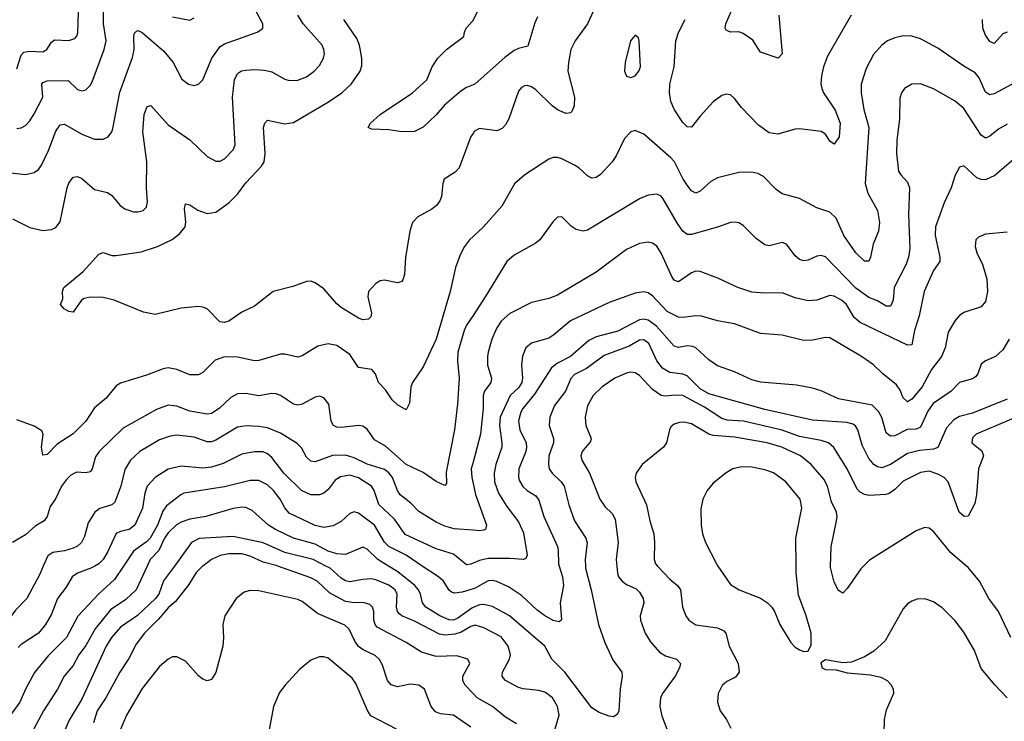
# Model space of a CAD drawing. Header units: inches. Extents: x 1308439 to 1441336, y 959892 to 1036309.
# Tile 125 of 167: x 1417903 to 1422457, y 979282 to 982529. Entities that reach past the tile are written whole.
import ezdxf

# ---------------------------------------------------------------- set-up
doc = ezdxf.new("R2010")
doc.units = ezdxf.units.IN
doc.header["$MEASUREMENT"] = 0
for name, color, linetype in [('B4917', 7, 'Continuous'), ('B4918', 7, 'Continuous'), ('B4927', 7, 'Continuous'), ('B4928', 7, 'Continuous')]:
    doc.layers.add(name, color=color, linetype=linetype)

msp = doc.modelspace()

# ---------------------------------------------------------------- linework, layer by layer
at = {"layer": 'B4917', "color": 6}
for points, elevation in [([(1418012.6, 980000), (1417996.9, 979963.1), (1417936.5, 979850), (1417884.6, 979795.4), (1417810, 979697), (1417790, 979688.4), (1417770.3, 979710), (1417754.8, 979770), (1417715.9, 979836), (1417616, 979936), (1417608.8, 979968.8), (1417608.3, 980000)], 2100), ([(1418383.1, 980000), (1418341.5, 979938.5), (1418268.9, 979871.1), (1418171.6, 979768.4), (1418120, 979670), (1418035.4, 979584.6), (1417971.6, 979508.4), (1417930, 979430.9), (1417904.6, 979370), (1417855.7, 979304.3), (1417810, 979261.2)], 2300), ([(1418250.7, 980000), (1418232.3, 979990), (1418170, 979967.1), (1418145.7, 979950), (1418117.8, 979902.2), (1418078.7, 979850), (1418050, 979777), (1418023.3, 979730), (1417990, 979689.5), (1417910, 979637.9), (1417895.9, 979624.1)], 2200), ([(1418492.3, 980000), (1418441.5, 979890), (1418394.5, 979845.5), (1418322.9, 979797.1), (1418252.9, 979710), (1418210, 979632.2), (1418177.5, 979590), (1418150, 979539.4), (1418108.8, 979490), (1418077.9, 979430), (1418012.8, 979330), (1417956.2, 979223.8)], 2400), ([(1418618.6, 980000), (1418568.8, 979931.2), (1418546.8, 979870), (1418531.6, 979850), (1418448, 979772), (1418370, 979718), (1418328.1, 979670), (1418303.9, 979630), (1418190, 979385.1), (1418132.4, 979287.6), (1418107.6, 979230)], 2500), ([(1418749.5, 980000), (1418720.3, 979970), (1418685.8, 979914.2), (1418623.4, 979836.6), (1418590, 979807.3), (1418545.4, 979754.6), (1418480.7, 979690), (1418441.7, 979638.3), (1418407.6, 979572.4), (1418365.8, 979510), (1418301.9, 979390), (1418261.7, 979330), (1418244.8, 979275.2)], 2600), ([(1420000, 979410.4), (1419962.8, 979450), (1419952.2, 979470), (1419952.4, 979490), (1419984.7, 979550), (1419975.8, 979570), (1419925, 979585), (1419830, 979581.2), (1419761.3, 979601.3), (1419690, 979645.8), (1419557.4, 979717.4), (1419546.8, 979730), (1419541.2, 979750), (1419540.7, 979790), (1419535.4, 979810), (1419522.6, 979822.6), (1419491.6, 979831.6), (1419449.5, 979830.5), (1419410, 979836.3), (1419335.9, 979875.9), (1419279.3, 979930), (1419250, 979945.9), (1419098, 980000)], 2600), ([(1420000, 979723.4), (1419990, 979720.7), (1419945.6, 979694.4), (1419915.2, 979684.8), (1419870, 979681), (1419845.6, 979685.6), (1419730, 979745.7), (1419671.1, 979770), (1419659.7, 979779.7), (1419651.1, 979790), (1419645.9, 979810), (1419649.6, 979870), (1419639.2, 979890), (1419610, 979911.4), (1419550, 979936.7), (1419530, 979940.6), (1419490, 979938.7), (1419430, 979926.8), (1419410, 979931.3), (1419390, 979943.6), (1419338.9, 979990), (1419319.2, 980000)], 2500), ([(1420000, 979808.4), (1419994, 979806), (1419930, 979758.9), (1419910, 979750.1), (1419890, 979752), (1419846.2, 979770), (1419781.1, 979810), (1419766.3, 979830), (1419757.7, 979870), (1419747.7, 979890), (1419730.5, 979910.5), (1419652.9, 979972.9), (1419608.6, 980000)], 2400), ([(1420000, 979895.4), (1419950, 979879), (1419914.9, 979874.9), (1419900.1, 979880.1), (1419889, 979889), (1419862.9, 979930), (1419841, 979950), (1419765.5, 980000)], 2300), ([(1419990, 979255.3), (1419910, 979309.8), (1419850, 979316.5), (1419826.1, 979326.1), (1419806.6, 979350), (1419775.2, 979430), (1419750, 979448.4), (1419710, 979453.8), (1419650, 979441), (1419621.2, 979450), (1419603.7, 979470), (1419581.2, 979541.2), (1419567.3, 979567.3), (1419546.8, 979586.8), (1419492, 979612), (1419470, 979628.7), (1419452.7, 979652.7), (1419427.7, 979707.7), (1419406.7, 979726.7), (1419281.2, 979781.2), (1419210, 979835.5), (1419190, 979845.5), (1419010, 979885.9), (1418970, 979887.4), (1418940.9, 979879.1), (1418905, 979850), (1418851.6, 979770), (1418843.3, 979730), (1418846.6, 979670), (1418843.1, 979630), (1418810, 979507), (1418790, 979474.7), (1418770, 979469.2), (1418750, 979476.6), (1418730, 979492.8), (1418670, 979559.9), (1418630, 979580.5), (1418610, 979579.6), (1418590, 979569.9), (1418550, 979535.6), (1418470, 979433), (1418397.6, 979310), (1418346.3, 979190)], 2700), ([(1419646.2, 979246.2), (1419527.4, 979307.4), (1419511.7, 979331.7), (1419457.4, 979457.4), (1419441.2, 979481.2), (1419330, 979573.3), (1419310, 979580.8), (1419290, 979580.7), (1419250, 979565), (1419198.1, 979521.9), (1419130.4, 979449.6), (1419104.7, 979415.3), (1419076.6, 979350), (1419050.6, 979210)], 2800)]:
    msp.add_lwpolyline(points, dxfattribs=dict(at, elevation=elevation))
at = {"layer": 'B4918', "color": 6}
for points, elevation in [([(1417890, 982300.9), (1417910, 982365), (1417922.4, 982377.6), (1417950, 982383.2), (1418010, 982380.5), (1418028.9, 982391.1), (1418050, 982424.6), (1418065.1, 982434.9), (1418130, 982432.4), (1418158.1, 982441.9), (1418167.6, 982452.4), (1418172.1, 982467.9), (1418176.8, 982610)], 2200), ([(1417850, 981821), (1417930, 981812), (1417970, 981821.5), (1417990, 981836), (1418004.9, 981855.1), (1418037.3, 981922.7), (1418070, 982012.4), (1418090, 982041.8), (1418110, 982045.5), (1418190, 981998.3), (1418250, 981976), (1418290, 981976), (1418313.3, 981986.7), (1418329.4, 982010), (1418334.3, 982025.7), (1418366.4, 982193.6), (1418425.8, 982354.2), (1418433, 982390), (1418432, 982450), (1418434.6, 982465.4), (1418444.1, 982475.9), (1418450, 982478.3), (1418470, 982469.6), (1418570, 982382.7), (1418613.7, 982330), (1418653.1, 982253.1), (1418683.6, 982230), (1418710, 982224.5), (1418730, 982230.6), (1418750, 982250.1), (1418792.3, 982350), (1418830, 982404.5), (1418850, 982417.1), (1419001.7, 982470), (1419019.1, 982480.9), (1419028.3, 982490), (1419027.9, 982510), (1418984.9, 982590)], 2000), ([(1417870, 981607.6), (1417950, 981566.6), (1418010, 981553.2), (1418050, 981557.6), (1418070, 981566.7), (1418090, 981593), (1418122.5, 981750), (1418130, 981772.6), (1418150, 981799.6), (1418170, 981802.8), (1418190, 981793.8), (1418250, 981743.2), (1418310, 981729.2), (1418330, 981715.6), (1418368, 981668), (1418390, 981652.5), (1418430, 981639.8), (1418450, 981638.9), (1418474.1, 981645.9), (1418490, 981661), (1418494.9, 981685.1), (1418489.2, 981749.2), (1418491.4, 981870), (1418472.9, 982010), (1418479.8, 982090), (1418493.4, 982126.6), (1418510, 982131.7), (1418590, 982042.1), (1418690, 981972.7), (1418770, 981895), (1418810, 981873.2), (1418830, 981873.6), (1418850, 981884.3), (1418890, 981925.6), (1418900, 981950), (1418887.3, 982170), (1418896.7, 982250), (1418910, 982279.1), (1418928.7, 982291.3), (1418950, 982295.5), (1418990, 982298.4), (1419035, 982295), (1419070, 982287.6), (1419130, 982253.5), (1419150, 982246.9), (1419190, 982248.2), (1419230, 982264), (1419265.8, 982290), (1419290, 982317), (1419308.7, 982350), (1419312.9, 982370), (1419310.7, 982390), (1419301.6, 982410), (1419214.9, 982510), (1419189.8, 982550)], 1900), ([(1417890, 982024.8), (1417910, 982028.7), (1417930, 982039.5), (1417950, 982060.6), (1417970, 982093.2), (1418009.7, 982170), (1418005.6, 982230), (1418010, 982237.8), (1418030, 982244.9), (1418127.4, 982247.4), (1418170, 982205.9), (1418190, 982199.6), (1418210, 982203.3), (1418230, 982223.4), (1418238.7, 982241.3), (1418294.8, 982390), (1418303, 982430), (1418290.8, 982510), (1418290.7, 982569.3)], 2100), ([(1420000, 982002.2), (1419990, 981988), (1419936.5, 981843.5), (1419917.6, 981822.4), (1419867, 981790), (1419859.6, 981770), (1419854.5, 981710), (1419846.7, 981690), (1419831.9, 981670), (1419810, 981651.6), (1419744, 981616), (1419720, 981590), (1419707.1, 981550), (1419687.9, 981427.8), (1419683.3, 981350), (1419675.6, 981324.4), (1419670, 981317.4), (1419650, 981311.3), (1419590, 981322.9), (1419570, 981320.5), (1419550, 981308.4), (1419517, 981270), (1419513.4, 981246.6), (1419530.4, 981170), (1419526.6, 981153.4), (1419516.7, 981143.3), (1419490, 981139.9), (1419470, 981146.9), (1419390, 981197.2), (1419370, 981213.8), (1419310, 981283.2), (1419270, 981311.6), (1419250, 981318), (1419230, 981317.3), (1419166.2, 981293.8), (1419076.2, 981270), (1418990, 981202.7), (1418930, 981175.4), (1418870, 981133.3), (1418850, 981126.7), (1418828.7, 981130), (1418770, 981189.9), (1418750, 981198.9), (1418730, 981201.5), (1418650, 981194.3), (1418530, 981164.2), (1418475.4, 981175.4), (1418339.7, 981230), (1418290, 981243), (1418230, 981244), (1418201.6, 981238.4), (1418188.5, 981230), (1418150, 981174.7), (1418130, 981178.8), (1418108.8, 981190), (1418091.9, 981210), (1418102.5, 981237.5), (1418101.8, 981270), (1418108, 981290), (1418197.4, 981362.6), (1418270, 981444.2), (1418290, 981450.5), (1418330, 981438), (1418350, 981437.5), (1418465.7, 981454.3), (1418540.8, 981479.2), (1418608.3, 981511.7), (1418643, 981537), (1418668.1, 981570), (1418671.9, 981591.9), (1418665, 981655), (1418670, 981676), (1418690, 981672.4), (1418727.4, 981647.4), (1418770, 981631.6), (1418810, 981638.5), (1418870, 981680.9), (1418910, 981720.8), (1418950, 981773.7), (1419021.5, 981850), (1419034, 981870), (1419039.1, 981910), (1419031.1, 982028.9), (1419037.5, 982050), (1419050, 982064), (1419130, 982045.9), (1419170, 982053.2), (1419332.3, 982147.7), (1419392.5, 982190), (1419435.9, 982230), (1419478.7, 982290), (1419485.7, 982314.3), (1419486.3, 982350), (1419475.1, 982410), (1419462.2, 982442.2), (1419401.8, 982530)], 1800), ([(1418610, 982542.2), (1418690, 982526.4), (1418710, 982536.4)], 2100), ([(1420000, 982227), (1419970, 982214.6), (1419942.9, 982197.1), (1419867.4, 982132.6), (1419830, 982088.1), (1419770, 982031.2), (1419730, 982011.3), (1419670, 982009.1), (1419610, 982018.5), (1419530, 982021.5), (1419515.6, 982030), (1419525.1, 982050), (1419570.8, 982090), (1419719.3, 982190), (1419787.1, 982250), (1419811.6, 982310), (1419837.7, 982350), (1419876.8, 982390), (1419957.8, 982450), (1419959.8, 982470), (1419969, 982490), (1419998.3, 982521.7), (1420000, 982525.1)], 1700), ([(1420000, 981524.7), (1419984.4, 981510), (1419961.1, 981478.9), (1419940.2, 981439.8), (1419918.8, 981381.2), (1419894.7, 981270), (1419829.2, 981050), (1419770, 980921.5), (1419720.3, 980850), (1419712.5, 980830), (1419706.1, 980753.9), (1419690, 980723.9), (1419650, 980746.2), (1419626.1, 980770), (1419595.6, 980815.6), (1419563.3, 980850), (1419549.2, 980890), (1419532.2, 980910), (1419470, 980919.6), (1419430, 980978.9), (1419370, 981020.1), (1419330, 981028.3), (1419282.9, 981017.1), (1419210, 980973.2), (1419190, 980967.4), (1419130, 980980.4), (1419110, 980980.1), (1419010, 980951.1), (1418990, 980949.5), (1418910, 980967), (1418850, 980967.9), (1418807.2, 980952.8), (1418750, 980895.6), (1418730, 980884.5), (1418690, 980885.5), (1418630, 980910), (1418590, 980917.2), (1418566.9, 980913.1), (1418490, 980883.4), (1418370, 980846.5), (1418350, 980834.8), (1418302.7, 980777.3), (1418250, 980732.8), (1418209.7, 980670), (1418150, 980612.4), (1418076.1, 980563.9), (1418030, 980517), (1418010, 980512.8), (1418003.7, 980550), (1418012.1, 980610), (1418006.2, 980626.2), (1417970, 980648), (1417890, 980676.9)], 1900), ([(1420000, 981160), (1419970, 981114.9), (1419958.5, 981090), (1419929, 980990), (1419927.8, 980947.8), (1419936.1, 980870), (1419928.1, 980750), (1419913.8, 980630), (1419875.4, 980435.4), (1419877.1, 980382.9), (1419870, 980372.3), (1419830, 980391), (1419770, 980433.4), (1419690, 980470.3), (1419595.7, 980555.7), (1419543.9, 980583.9), (1419510, 980634.3), (1419490, 980648.3), (1419470, 980650.6), (1419390, 980641), (1419370, 980643), (1419354.7, 980650), (1419344.3, 980670), (1419332.6, 980750), (1419310, 980779.3), (1419290, 980786), (1419270, 980782.1), (1419210, 980748.7), (1419190, 980744.4), (1419170, 980748.7), (1419110, 980790), (1419090, 980797.8), (1419070, 980798.5), (1419010, 980787.6), (1418950, 980798.5), (1418910, 980797.8), (1418879.3, 980780.7), (1418826.2, 980730), (1418790, 980705.8), (1418770, 980703.1), (1418690, 980716.7), (1418630, 980740.6), (1418590, 980744.7), (1418535.8, 980724.2), (1418381.6, 980638.4), (1418270.7, 980530), (1418254.7, 980505.3), (1418238.9, 980450), (1418230, 980436), (1418210, 980432), (1418165.5, 980434.5), (1418139.4, 980420.6), (1418119.1, 980400.9), (1418096.7, 980370), (1418068.9, 980311.1), (1418043.8, 980276.2), (1418029.8, 980230), (1418016.1, 980210), (1417974.6, 980185.4), (1417930, 980144), (1417870, 980109.7)], 2000), ([(1420000, 980166.1), (1419912.9, 980172.9), (1419870, 980185), (1419830, 980203), (1419750, 980252.4), (1419711.6, 980291.6), (1419663, 980330), (1419650.4, 980350.4), (1419627.1, 980410), (1419611.2, 980431.2), (1419590, 980447.3), (1419510, 980471.8), (1419450, 980501.5), (1419410, 980513.2), (1419350, 980511.3), (1419270, 980481.8), (1419250, 980485.5), (1419230, 980504), (1419206.6, 980546.6), (1419187.3, 980567.3), (1419110, 980615.8), (1419050, 980639.9), (1419010, 980646.5), (1418951.3, 980648.7), (1418910, 980643.3), (1418810, 980583.1), (1418790, 980575.4), (1418770, 980574.8), (1418710, 980596), (1418630, 980605.4), (1418599, 980601), (1418550, 980583.6), (1418459.4, 980530), (1418415.7, 980490), (1418390, 980447.6), (1418370.5, 980370), (1418343.3, 980296.6), (1418330, 980283.3), (1418273.5, 980266.5), (1418250.7, 980249.3), (1418219.3, 980200.7), (1418202.8, 980137.2), (1418189.6, 980110), (1418170, 980092.9), (1418150, 980082.8), (1418110, 980070.9), (1418057.3, 980062.7), (1418032.8, 980047.2), (1418012.6, 980000)], 2100), ([(1420000, 980012.9), (1419990, 980008.3), (1419970, 980006.1), (1419910, 980054.9), (1419830, 980079.6), (1419686.7, 980146.7), (1419637.1, 980217.1), (1419565.1, 980285.2), (1419543.3, 980350), (1419529.9, 980369.9), (1419470, 980408.5), (1419430, 980420.2), (1419386.5, 980413.5), (1419362.1, 980397.9), (1419330, 980354.4), (1419310, 980337.8), (1419289.9, 980330.1), (1419250, 980329.7), (1419207.1, 980350), (1419125, 980430), (1419070, 980502.1), (1419050, 980520.3), (1419030, 980529), (1418990, 980528.6), (1418930, 980517.7), (1418844.9, 980475.1), (1418790, 980457.5), (1418750, 980453.7), (1418650, 980462.6), (1418590, 980448.4), (1418530, 980409.5), (1418492.8, 980370), (1418482.5, 980337.6), (1418472, 980268), (1418436.3, 980190), (1418410, 980170.2), (1418370, 980160.9), (1418349.1, 980150.9), (1418310, 980063.8), (1418290, 980031.2), (1418270, 980010.5), (1418250.7, 980000)], 2200), ([(1420000, 980480.3), (1419991.8, 980450), (1419993.8, 980410), (1420000, 980382.5)], 2100), ([(1419765.5, 980000), (1419690, 980050), (1419610, 980090.8), (1419591.1, 980111.1), (1419544.4, 980190), (1419470, 980244.3), (1419450, 980251.3), (1419430, 980243.6), (1419390, 980206), (1419353.8, 980186.2), (1419310, 980179.4), (1419270, 980188.2), (1419150, 980244.8), (1419130, 980270), (1419108.6, 980310), (1419077.1, 980350), (1419050, 980375.6), (1419010, 980396.4), (1418970, 980395.9), (1418850, 980366.3), (1418663, 980337), (1418648.1, 980330), (1418581.6, 980278.4), (1418565.7, 980254.3), (1418541.2, 980190), (1418506.2, 980130), (1418490, 980112.2), (1418430.3, 980069.7), (1418383.1, 980000)], 2300), ([(1419608.6, 980000), (1419559.4, 980030), (1419510, 980078.8), (1419490, 980087.4), (1419410, 980053.5), (1419370, 980057.2), (1419330, 980069.1), (1419270, 980100.9), (1419170, 980129.3), (1419085.8, 980170), (1419053.7, 980190), (1418977.9, 980257.9), (1418950, 980270.8), (1418930, 980272.7), (1418890, 980267.2), (1418764.3, 980230), (1418690, 980216.5), (1418650, 980203.6), (1418628.9, 980191), (1418590, 980153.6), (1418573.5, 980130), (1418547, 980073), (1418506.2, 980030), (1418492.3, 980000)], 2400), ([(1419319.2, 980000), (1419260.2, 980030), (1419130, 980063.7), (1419030, 980107.7), (1418890, 980137.4), (1418732.9, 980127.1), (1418698.3, 980110), (1418618.6, 980000)], 2500), ([(1419098, 980000), (1419090, 980002.9), (1419030, 980018.3), (1418970, 980046.8), (1418930, 980057.4), (1418870, 980056.7), (1418830, 980049.4), (1418789.8, 980030), (1418750, 980000.5), (1418749.5, 980000)], 2600)]:
    msp.add_lwpolyline(points, dxfattribs=dict(at, elevation=elevation))
at = {"layer": 'B4927', "color": 6}
for points, elevation in [([(1420397.9, 980000), (1420413, 979950), (1420418.1, 979910), (1420402.5, 979830), (1420409.1, 979750.9), (1420397.7, 979742.3), (1420370, 979747.7), (1420330, 979770.9), (1420296, 979796), (1420224.7, 979864.7), (1420163.4, 979903.4), (1420110, 979929.5), (1420090, 979934), (1420070, 979931.4), (1420010, 979898.6), (1420000, 979895.4)], 2300), ([(1420519.8, 980000), (1420520, 979990), (1420547.1, 979890), (1420579.8, 979730), (1420610, 979646.1), (1420646.3, 979566.3), (1420688.2, 979510), (1420690, 979490), (1420680.4, 979430), (1420673.7, 979330), (1420667.3, 979312.7), (1420650, 979302.4), (1420630, 979305.1), (1420582.8, 979322.8), (1420550, 979343.6), (1420424.8, 979510), (1420364.5, 979570), (1420332.7, 979630), (1420169.3, 979769.3), (1420090, 979813.4), (1420050, 979822.4), (1420030, 979820.3), (1420000, 979808.4)], 2400), ([(1420664.9, 980000), (1420667.6, 979967.6), (1420673.1, 979950), (1420689.1, 979930), (1420710, 979914.8), (1420754.9, 979894.9), (1420770, 979879.8), (1420787.3, 979850), (1420790.3, 979829.7), (1420773.4, 979770), (1420774, 979750), (1420796, 979690), (1420820.9, 979650), (1420862.3, 979602.3), (1420890, 979585), (1420940.7, 979570), (1420959.5, 979550), (1420955.5, 979530), (1420934.4, 979490), (1420876.5, 979410), (1420867.3, 979390), (1420863.6, 979350), (1420872.5, 979307.5), (1420910, 979210.5)], 2500), ([(1420853.5, 980000), (1420910, 979939.8), (1420944.9, 979910), (1420959.8, 979890), (1420968.8, 979810), (1420984.7, 979770), (1420998, 979750), (1421030, 979727.8), (1421130, 979713.8), (1421160.1, 979700.1), (1421169.9, 979689.9), (1421185.1, 979630), (1421226, 979550), (1421230.7, 979509.3), (1421213.5, 979486.5), (1421174.2, 979465.8), (1421152.2, 979447.8), (1421133.9, 979410), (1421130.7, 979370.7), (1421143.7, 979330), (1421172.7, 979290), (1421191.6, 979250)], 2600), ([(1421132.2, 980000), (1421190, 979915.6), (1421230.1, 979890), (1421330, 979851.2), (1421362.6, 979830), (1421382.5, 979810), (1421394.6, 979790), (1421418.7, 979730), (1421470, 979646.1), (1421490, 979625.1), (1421510, 979612.3), (1421530, 979605.4), (1421550, 979606.7), (1421564.3, 979635.7), (1421563.5, 979690), (1421541.1, 979770), (1421505, 979865), (1421494.1, 979970), (1421493.8, 980000)], 2700), ([(1421805.7, 980000), (1421792.8, 979987.2), (1421730, 979896.9), (1421710, 979875.4), (1421690, 979887.1), (1421670, 979925.2), (1421653.5, 979993.5), (1421653.7, 980000)], 2600), ([(1422488, 979670), (1422429.8, 979790), (1422386.2, 979850), (1422342.4, 979930), (1422290, 979993.1), (1422281.9, 980000)], 2600), ([(1422470, 979389.9), (1422412.6, 979450), (1422350, 979526.5), (1422319.4, 979610), (1422270, 979694.6), (1422230, 979746.5), (1422170, 979807.1), (1422130, 979834.4), (1422090, 979848.4), (1422053.7, 979846.3), (1422030, 979838.2), (1422010, 979824.9), (1421990, 979801.9), (1421906.2, 979653.8), (1421853.5, 979606.5), (1421810, 979580.1), (1421750, 979555.8), (1421710, 979551.7), (1421630, 979566), (1421608.1, 979551.9), (1421614, 979530), (1421630, 979522.2), (1421680, 979520), (1421730, 979506.1), (1421837.5, 979497.5), (1421885.6, 979485.6), (1421914.9, 979470), (1421933.5, 979450), (1421942.4, 979430), (1421943.9, 979410), (1421910, 979334), (1421901.8, 979290), (1421899.6, 979230)], 2700), ([(1420369.3, 979210), (1420397.8, 979310), (1420391.4, 979350), (1420367, 979390), (1420335.9, 979415.9), (1420305, 979425), (1420231.6, 979431.6), (1420210, 979437.6), (1420150, 979470), (1420140.9, 979480.9), (1420134.9, 979490), (1420137, 979510), (1420169, 979570), (1420173.2, 979590), (1420163.1, 979630), (1420130, 979672.4), (1420050, 979714.5), (1420010, 979726.1), (1420000, 979723.4)], 2500), ([(1420201.4, 979270), (1420150, 979301.5), (1420090, 979350.9), (1420019.2, 979390), (1420000, 979410.4)], 2600)]:
    msp.add_lwpolyline(points, dxfattribs=dict(at, elevation=elevation))
at = {"layer": 'B4928', "color": 6}
for points, elevation in [([(1420000, 982525.1), (1420042.4, 982610)], 1700), ([(1420565.7, 982590), (1420530, 982510), (1420471.6, 982430), (1420452.5, 982390), (1420441, 982330), (1420438.7, 982290), (1420469.6, 982170), (1420467.4, 982130), (1420456.4, 982103.6), (1420450, 982097.5), (1420430, 982094.6), (1420393.8, 982110), (1420366.4, 982130), (1420290, 982204.5), (1420270, 982217.1), (1420250, 982223.7), (1420238.2, 982221.8), (1420224.7, 982215.3), (1420210, 982197.1), (1420165.9, 982070), (1420150, 982042.1), (1420134.6, 982025.4), (1420110, 982014.5), (1420030, 982025.2), (1420007.4, 982012.6), (1420000, 982002.2)], 1800), ([(1421748.3, 982550), (1421639.7, 982360.3), (1421621, 982310), (1421611.9, 982268.1), (1421609.2, 982230.8), (1421612.6, 982210), (1421621.5, 982190), (1421675.5, 982110), (1421697.8, 982050), (1421693.2, 981986.8), (1421670, 981952.2), (1421650, 981965.7), (1421630, 981999), (1421610, 982010.8), (1421510, 982024), (1421490, 982022.2), (1421410, 981998.8), (1421370, 982005.4), (1421320.8, 982040.8), (1421242.1, 982122.1), (1421210, 982163.3), (1421190, 982180.6), (1421170, 982183.8), (1421150, 982177), (1421110, 982147.9), (1421050, 982082.5), (1421010, 982030.4), (1420990, 982032.4), (1420970, 982052.5), (1420931.1, 982111.1), (1420915.5, 982150), (1420908.2, 982190), (1420910.8, 982230), (1420929.5, 982310), (1420937.8, 982430), (1420950.6, 982469.4), (1420981.8, 982530)], 1800), ([(1421414, 982550), (1421429.5, 982370.5), (1421411.7, 982350), (1421330, 982378.1), (1421293.5, 982433.5), (1421250, 982464.6), (1421230, 982471.8), (1421190, 982471.4), (1421170, 982479.8), (1421165.7, 982490), (1421169.3, 982509.3), (1421193.4, 982566.6)], 1700), ([(1420298.2, 982541.8), (1420285.9, 982514.1), (1420253.9, 982406.1), (1420210, 982395.5), (1420190, 982385.8), (1420146.5, 982353.5), (1420010, 982231.2), (1420000, 982227)], 1700), ([(1422470, 982470.5), (1422450, 982462.3), (1422410, 982418.9), (1422390, 982427.4), (1422370, 982457.1), (1422357, 982490), (1422356, 982530)], 1800), ([(1422550, 982261.3), (1422410, 982184.7), (1422390, 982181.2), (1422370, 982193.8), (1422340.2, 982260.2), (1422322.5, 982282.5), (1422270, 982312.7), (1422150, 982396.1), (1422070, 982439.8), (1422030, 982452.8), (1421990, 982453.7), (1421950, 982444.2), (1421917.4, 982430), (1421890, 982411.1), (1421852.5, 982367.5), (1421817.5, 982302.5), (1421795.1, 982230), (1421794.8, 982190), (1421806.8, 982113.2), (1421831.2, 982030), (1421813.7, 981770), (1421825.7, 981725.7), (1421870, 981646.2), (1421880.4, 981590), (1421874.9, 981550), (1421850.3, 981490), (1421838.3, 981430), (1421830, 981410.5), (1421810, 981411.7), (1421770, 981449.2), (1421715.2, 981530), (1421678.8, 981610), (1421650, 981638.6), (1421590, 981658.6), (1421510, 981701.2), (1421430, 981722.7), (1421402.1, 981742.1), (1421343.4, 981803.4), (1421317.2, 981817.2), (1421290, 981823.2), (1421230, 981820.7), (1421130, 981796.4), (1421100, 981780), (1421050, 981735.7), (1421030, 981726.2), (1421010, 981737.1), (1420990, 981763.1), (1420970, 981793.1), (1420931.6, 981870), (1420915.4, 981890), (1420790, 981998.2), (1420750, 982015.6), (1420730.1, 982009.9), (1420700.8, 981979.2), (1420662, 981898), (1420643.6, 981870), (1420590, 981811.8), (1420570, 981798.7), (1420550, 981795.4), (1420530, 981805.3), (1420490, 981843.2), (1420470, 981855.8), (1420410, 981884.1), (1420390, 981890.7), (1420370, 981890.5), (1420350, 981883.2), (1420240.1, 981810), (1420191.6, 981768.4), (1420133.7, 981666.3), (1420048.1, 981570), (1420000, 981524.7)], 1900), ([(1422470, 982044.7), (1422430, 982022.6), (1422390, 981989.1), (1422370, 981981), (1422350, 981993.5), (1422270, 982117.7), (1422230, 982150.9), (1422130, 982208.7), (1422070, 982232.3), (1422030, 982229.7), (1421995.9, 982210), (1421981.9, 982190), (1421974.6, 982165.4), (1421972.8, 982070), (1421959.9, 981970), (1421958, 981910), (1421968.2, 981828.1), (1421978.6, 981810), (1422010, 981776.5), (1422018.3, 981750), (1422013.6, 981626.4), (1422019.7, 981470), (1422013.9, 981430), (1422002.5, 981397.5), (1421948.4, 981290), (1421942.4, 981230), (1421930, 981203.2), (1421910, 981202.8), (1421870, 981227.8), (1421830, 981243.6), (1421770, 981285.7), (1421630, 981431.8), (1421610, 981437.7), (1421590, 981433.8), (1421550, 981415.5), (1421530, 981412.8), (1421510, 981418.4), (1421490, 981435.4), (1421450, 981489), (1421430, 981497.5), (1421370, 981481.6), (1421350, 981486.5), (1421310, 981516.3), (1421250, 981575.6), (1421230, 981587.8), (1421210, 981591.8), (1421190, 981589.4), (1421130, 981567.7), (1421010, 981534.1), (1420990, 981534.6), (1420970, 981550.2), (1420945.2, 981585.2), (1420879.9, 981699.9), (1420870, 981711.9), (1420850, 981721.3), (1420810, 981716.6), (1420770, 981699.5), (1420530, 981553.8), (1420510, 981549.8), (1420476.9, 981556.9), (1420453.1, 981573.1), (1420410, 981617), (1420390, 981614.6), (1420370, 981594), (1420308.8, 981510), (1420286.8, 981493.2), (1420190, 981438.5), (1420156.7, 981410), (1420059.8, 981250), (1420000, 981160)], 2000), ([(1422510, 981890.2), (1422412.7, 981807.3), (1422370, 981787.6), (1422350, 981788.4), (1422330, 981797.4), (1422270, 981851.9), (1422250, 981846.3), (1422230, 981808.4), (1422211.4, 981750), (1422178.6, 981681.4), (1422139.5, 981570), (1422136.9, 981530), (1422159.2, 981430), (1422159.1, 981410), (1422130, 981368), (1422086.8, 981270), (1422062.6, 981157.4), (1422041.2, 981090), (1422030, 981023.4), (1422010, 981023.1), (1421790, 981128), (1421763.1, 981150), (1421727.6, 981210), (1421704.6, 981230), (1421670, 981249.5), (1421650, 981251.7), (1421590, 981231.1), (1421550, 981228.3), (1421490, 981242), (1421430, 981264.1), (1421350, 981263.1), (1421290, 981268.1), (1421225.2, 981290), (1421132.4, 981332.4), (1421050, 981363.4), (1421030, 981364.6), (1421010, 981357.7), (1420950, 981315.5), (1420930, 981323.4), (1420919.7, 981339.7), (1420870, 981448.6), (1420850, 981479.8), (1420830, 981494.3), (1420810, 981499.1), (1420770, 981492.3), (1420710, 981465.1), (1420570, 981360.4), (1420390, 981254.2), (1420350, 981237.8), (1420270, 981219.9), (1420170, 981169.2), (1420130, 981134), (1420110, 981101.9), (1420086.3, 981050), (1420070.6, 980989.4), (1420066.5, 980970), (1420067.3, 980930), (1420085.9, 980870), (1420081.6, 980850), (1420053.8, 980810), (1420047.6, 980790), (1420046.9, 980730), (1420035.2, 980610), (1420000, 980480.3)], 2100), ([(1422470, 981545.5), (1422370, 981536.5), (1422337.2, 981522.8), (1422326.1, 981510), (1422321.6, 981478.4), (1422330.3, 981450), (1422356.4, 981396.4), (1422376.4, 981330), (1422378.6, 981270), (1422370, 981224.5), (1422350, 981200.1), (1422270, 981173.7), (1422250, 981159.6), (1422230, 981137.3), (1422196.7, 981083.3), (1422183.7, 981010), (1422167.1, 980970), (1422120.4, 980910), (1422077.6, 980830), (1422030, 980772.6), (1422010, 980759.7), (1421990, 980778), (1421974.9, 980814.9), (1421958.3, 980838.3), (1421895, 980890), (1421852.1, 980932.1), (1421796.9, 980970), (1421650, 981057), (1421630, 981057.4), (1421570, 981045), (1421530, 981044.5), (1421430, 981069.4), (1421330, 981076.9), (1421210, 981120.9), (1421130, 981135.5), (1421056.5, 981156.5), (1421030, 981158.2), (1420970, 981150), (1420950, 981152.5), (1420897.7, 981177.7), (1420830, 981250.5), (1420810, 981264.4), (1420790, 981269.5), (1420750, 981262.9), (1420630, 981220.4), (1420450, 981134.9), (1420374.4, 981070), (1420350, 981054.6), (1420270, 981031.6), (1420244.4, 981010), (1420228.5, 980971.5), (1420224.6, 980930), (1420229.5, 980870), (1420225.2, 980850), (1420210, 980824.8), (1420171.2, 980788.8), (1420126.2, 980690), (1420122.5, 980650), (1420133.8, 980570), (1420132.7, 980550), (1420105, 980470), (1420097.1, 980430), (1420099.5, 980390), (1420118.3, 980338.3), (1420155.8, 980275.8), (1420210, 980205.5), (1420233.7, 980153.7), (1420250.5, 980050), (1420244.7, 980035.3), (1420232.7, 980030), (1420170, 980035.2), (1420070, 980034.6), (1420030, 980026.4), (1420000, 980012.9)], 2200), ([(1422479.2, 981050), (1422450, 981001.4), (1422416.6, 980970), (1422370, 980949.9), (1422350, 980933.9), (1422334.3, 980890), (1422323.7, 980876.3), (1422310, 980867.3), (1422250.2, 980849.8), (1422211.9, 980810), (1422128.1, 980751.9), (1422102.7, 980717.3), (1422070, 980642.2), (1422050, 980633.2), (1422008, 980632), (1421950, 980603.6), (1421930, 980601.1), (1421910, 980616.5), (1421890, 980687.3), (1421875.9, 980715.9), (1421845.4, 980745.4), (1421690, 980774.4), (1421610, 980810.7), (1421570, 980824), (1421496.9, 980836.9), (1421330, 980850.9), (1421290, 980861.6), (1421210, 980899.3), (1421130, 980926.4), (1421090, 980954.3), (1421030.1, 981010.1), (1421016.6, 981016.6), (1420990, 981019), (1420950, 981011.4), (1420930, 981018), (1420848.2, 981110), (1420810, 981137.6), (1420790, 981142.7), (1420770, 981139.8), (1420670, 981087.8), (1420570, 981060.8), (1420536.3, 981043.7), (1420451.2, 980970), (1420390, 980939.1), (1420363, 980917), (1420283.6, 980796.4), (1420230.1, 980730), (1420219.3, 980710), (1420209.7, 980670), (1420217, 980630), (1420245, 980570), (1420247.7, 980550), (1420244.2, 980530), (1420212.3, 980450), (1420210.7, 980410.7), (1420215.3, 980395.3), (1420230, 980367.9), (1420249.6, 980349.6), (1420290, 980324.9), (1420305, 980305), (1420328.1, 980230), (1420390.6, 980090.6), (1420394.1, 980074.1), (1420394.9, 980010), (1420397.9, 980000)], 2300), ([(1422470, 980772.5), (1422310, 980708.3), (1422250, 980691.7), (1422223, 980677), (1422190, 980639.4), (1422150, 980548.2), (1422130, 980541), (1422065.2, 980534.8), (1422010, 980521), (1421930, 980469.9), (1421890, 980455.3), (1421870, 980459.4), (1421854, 980470), (1421830, 980498.1), (1421799, 980559), (1421779.7, 980630), (1421768.7, 980648.7), (1421757.1, 980657.1), (1421730, 980664.7), (1421570, 980675.7), (1421350, 980725.3), (1421090, 980797.6), (1421050, 980820.3), (1420990, 980881), (1420970, 980888.8), (1420910, 980896.6), (1420876.1, 980916.1), (1420850.1, 980950.1), (1420812.5, 981030), (1420790, 981047.4), (1420770, 981044.8), (1420722.4, 981017.6), (1420605.9, 980974.1), (1420525.2, 980914.8), (1420470, 980886.9), (1420452.5, 980867.5), (1420427.4, 980810), (1420377.3, 980742.7), (1420354.7, 980690), (1420351.6, 980650), (1420371.4, 980590), (1420372.6, 980570), (1420350.7, 980510), (1420348.3, 980470), (1420352.4, 980450), (1420365.6, 980430), (1420407.6, 980390), (1420421.2, 980370), (1420443.1, 980283.1), (1420469.9, 980210), (1420522, 980130), (1420527.3, 980107.3), (1420519.1, 980030), (1420519.8, 980000)], 2400), ([(1422530, 980697.3), (1422327.4, 980610), (1422310, 980593.8), (1422306.4, 980570), (1422353.6, 980533.6), (1422361.2, 980510), (1422338, 980450), (1422328.8, 980330), (1422320.7, 980290), (1422290, 980230.9), (1422270.7, 980229.3), (1422248.1, 980250), (1422197.7, 980390), (1422178.4, 980410), (1422150, 980425.7), (1422110, 980439.2), (1422070, 980433.6), (1421990, 980393.5), (1421950, 980354.2), (1421923.9, 980336.1), (1421909.2, 980330.8), (1421832.7, 980327.3), (1421810, 980331.1), (1421790, 980342.1), (1421776.6, 980356.6), (1421730.9, 980450), (1421668.5, 980548.5), (1421643.7, 980570), (1421610, 980581.9), (1421510, 980600.1), (1421430, 980628.8), (1421250.6, 980670.6), (1421175.9, 980675.9), (1421150, 980683.5), (1421070, 980735), (1420970, 980789.9), (1420931.3, 980791.3), (1420890, 980785.7), (1420870, 980789), (1420830, 980817.2), (1420770, 980882.2), (1420750, 980894.7), (1420730, 980897.1), (1420710, 980893), (1420656.2, 980870), (1420596.8, 980830), (1420555.9, 980790), (1420530, 980741.3), (1420517.9, 980690), (1420521.8, 980650), (1420546, 980590), (1420543.7, 980576.3), (1420504.7, 980530), (1420497.8, 980510), (1420503.8, 980490), (1420539.1, 980430), (1420586.1, 980310), (1420610, 980275.8), (1420643.1, 980243.1), (1420657.4, 980217.4), (1420670.8, 980110), (1420662.5, 980030), (1420664.9, 980000)], 2500), ([(1421653.7, 980000), (1421656.2, 980090), (1421681.5, 980210), (1421684, 980230), (1421680.4, 980250), (1421657.3, 980297.3), (1421639.3, 980370), (1421622.7, 980402.7), (1421563.3, 980470), (1421514.6, 980510), (1421427.5, 980550), (1421360.9, 980570), (1421210, 980597.2), (1421110, 980603.7), (1421090, 980611), (1421010, 980658.2), (1420974.2, 980665.8), (1420955.1, 980664.9), (1420930, 980656.2), (1420915.5, 980644.5), (1420908.3, 980630), (1420894.8, 980570), (1420881, 980550), (1420781.6, 980470), (1420754.8, 980430), (1420750.3, 980410), (1420752.7, 980390), (1420802.9, 980282.9), (1420817.4, 980210), (1420836.2, 980150), (1420839.9, 980110), (1420837.1, 980030), (1420844.2, 980010), (1420853.5, 980000)], 2600), ([(1421493.8, 980000), (1421492.5, 980130), (1421521.3, 980270), (1421512.4, 980310), (1421446.4, 980390), (1421390, 980431.6), (1421350, 980445.9), (1421290, 980457.4), (1421241.3, 980458.7), (1421202.3, 980450), (1421170, 980431.6), (1421110, 980383.4), (1421082.5, 980350), (1421062.5, 980310), (1421054.2, 980265.8), (1421054.8, 980190), (1421061.8, 980150), (1421075.1, 980110), (1421125.4, 980010), (1421132.2, 980000)], 2700), ([(1420000, 980382.5), (1420011.5, 980331.5), (1420062.5, 980190), (1420057.7, 980170), (1420050, 980165.9), (1420030, 980163.8), (1420000, 980166.1)], 2100), ([(1422281.9, 980000), (1422210, 980061.7), (1422130, 980159.6), (1422110, 980176.2), (1422090, 980178.7), (1422050, 980162.7), (1421832.9, 980027.1), (1421805.7, 980000)], 2600)]:
    msp.add_lwpolyline(points, dxfattribs=dict(at, elevation=elevation))
at = {"layer": 'B4928', "color": 6, "elevation": 1900}
msp.add_lwpolyline([(1420750, 982456.2), (1420728.7, 982430), (1420703.3, 982330), (1420699.9, 982290), (1420710, 982266.9), (1420730, 982261.1), (1420750, 982269.3), (1420767.1, 982290), (1420775, 982310), (1420769.1, 982429.1), (1420764.9, 982444.9)], close=True, dxfattribs=at)

doc.saveas('drawing.dxf')
